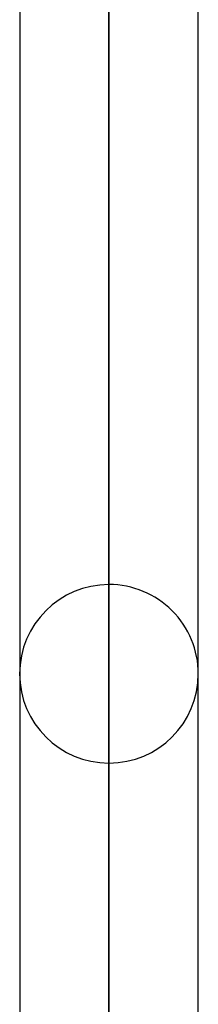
# Model space of a CAD drawing. Header units: millimetres. Extents: x -120 to 100, y -270 to 270.
# Tile 21 of 79: x -39.5 to -37.48, y -100.85 to -89.74. Entities that reach past the tile are written whole.
import ezdxf

# ---------------------------------------------------------------- set-up
doc = ezdxf.new("R2010")
doc.units = ezdxf.units.MM
doc.layers.add('MAIN-1', color=7, linetype='Continuous')
doc.layers.add('MAIN-2', color=7, linetype='Continuous')

msp = doc.modelspace()

# ---------------------------------------------------------------- linework, layer by layer
at = {"layer": 'MAIN-1'}
for p, q in [((-38.489, 0), (-38.489, -146.091)), ((-39.496, 0), (-39.496, -145.38)), ((-37.481, -145.425), (-37.481, 0))]:
    msp.add_line(p, q, dxfattribs=at)
at = {"layer": 'MAIN-2'}
for p, q in [((-38.489, 0), (-38.489, -144.71)), ((-38.489, -146.091), (-38.489, 0)), ((-38.489, -144.71), (-38.489, 0)), ((-38.489, -71.938), (-38.489, -96.115)), ((-38.489, -98.13), (-38.489, -73.454))]:
    msp.add_line(p, q, dxfattribs=at)
for start, end in [(90, 180), (359.9999, 90), (180, 270), (270, 359.9999)]:
    msp.add_arc((-38.489, -97.123), 1.008, start, end, dxfattribs=at)

doc.saveas('drawing.dxf')
